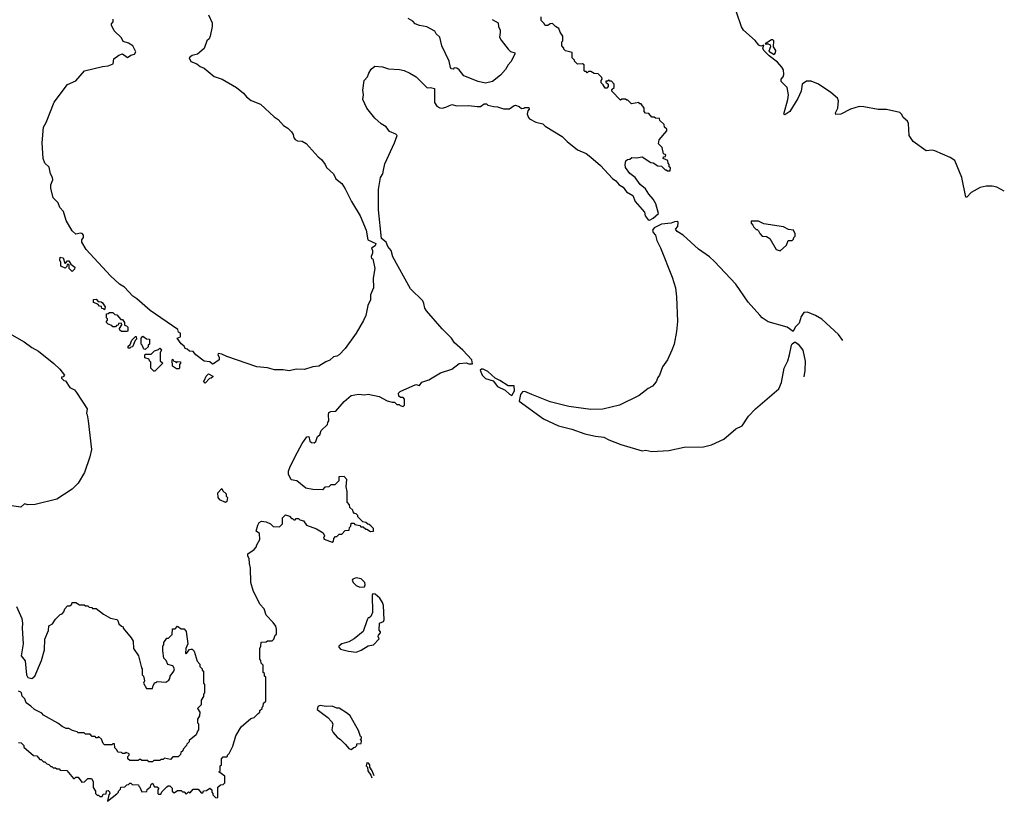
# Model space of a CAD drawing. Extents: x 1863017 to 1989460, y 394564 to 532820.
# Tile 15 of 213: x 1943586 to 1951808, y 398000 to 404522. Entities that reach past the tile are written whole.
import ezdxf

# ---------------------------------------------------------------- set-up
doc = ezdxf.new("R2010")
doc.units = 0

msp = doc.modelspace()

# ---------------------------------------------------------------- linework, layer by layer
at = {"layer": '0CON10XD'}
for points in [[(1945517.7, 403847.7), (1945595.8, 403815.8), (1945711.7, 403711.7), (1945745, 403689.2), (1945789.4, 403639.4), (1945825, 403615.8), (1945856, 403585), (1945870, 403565), (1945874, 403535), (1945885, 403521.2), (1945905, 403510), (1945945, 403507.5), (1945977.8, 403487.8), (1946077.9, 403377.9), (1946105, 403355.8), (1946136.9, 403315), (1946147.5, 403287.5), (1946205.8, 403235), (1946226, 403195), (1946275.6, 403155.6), (1946305, 403110), (1946356.2, 403005), (1946430, 402885), (1946480, 402765), (1946493.8, 402685), (1946559.2, 402655), (1946554.5, 402635.5), (1946522.5, 402615), (1946532.5, 402595), (1946533.3, 402575), (1946520, 402545), (1946525, 402530), (1946535, 402527.5), (1946552, 402445), (1946538.8, 402365), (1946540, 402285), (1946516.2, 402225), (1946514.2, 402185), (1946494.2, 402135.8), (1946475.7, 402055), (1946457.9, 402012.1), (1946394.2, 401905), (1946305, 401778), (1946255, 401726.2), (1946235, 401713.3), (1946205, 401707.5), (1946175, 401680), (1946142.3, 401667.7), (1946085, 401631.2), (1946035, 401625.8), (1945965, 401602.5), (1945894.2, 401605.8), (1945835, 401592.5), (1945785, 401600.8), (1945715, 401601.4), (1945655, 401615.7), (1945565, 401624.3), (1945315, 401710.8), (1945275, 401730.8), (1945243.8, 401736.2), (1945241.2, 401725), (1945250.8, 401705), (1945251.4, 401685), (1945205, 401650), (1945195, 401648.8), (1945175, 401666.2), (1945125, 401673.8), (1945056.7, 401725), (1945033.8, 401753.8), (1945005, 401756.7), (1944985, 401773.3), (1944967, 401777), (1944958.3, 401798.3), (1944935, 401817.5), (1944900, 401865), (1944927.5, 401875), (1944927.5, 401905), (1944912.5, 401915), (1944905.9, 401935.9), (1944675, 402096), (1944565, 402194), (1944530, 402215), (1944460, 402290), (1944420, 402315), (1944343.8, 402385), (1944140, 402605), (1944103.8, 402665), (1944106.2, 402685), (1944118, 402705), (1944118, 402725), (1944107.9, 402737.9), (1944095, 402741.4), (1944055, 402731.2), (1944025, 402758.8), (1943975, 402847.5), (1943951.2, 402921.2), (1943921.2, 402955), (1943906.7, 402995), (1943866.7, 403035), (1943846, 403115), (1943846, 403145), (1943862, 403185), (1943861.2, 403205), (1943843.3, 403235), (1943831.7, 403291.7), (1943796.7, 403325), (1943781.2, 403365), (1943774, 403495), (1943784, 403625), (1943808, 403665), (1943873.8, 403835), (1943985, 403982.5), (1944055, 404012.5), (1944127.5, 404095), (1944277.3, 404132.7), (1944325, 404138), (1944366.1, 404153.9), (1944372.5, 404195), (1944413.8, 404226.2), (1944445, 404236.7), (1944485, 404207.5), (1944515, 404226.7), (1944545, 404233.3), (1944556.2, 404255), (1944530, 404305), (1944495, 404326.7), (1944450.7, 404340.7), (1944435, 404370), (1944375, 404430), (1944352.5, 404475), (1944353.3, 404486.7), (1944367.5, 404505), (1944367, 404527)], [(1945163.6, 404563.6), (1945193.3, 404495), (1945193.3, 404465), (1945177.5, 404385), (1945168.3, 404361.7), (1945150, 404345), (1945125, 404282.5), (1945070, 404235), (1945025, 404222.5), (1945000, 404205), (1945015, 404172.5), (1945065, 404152.5), (1945091.7, 404131.7), (1945125, 404116.7), (1945209.3, 404049.3), (1945277.5, 404025), (1945395, 403956.7), (1945455, 403910), (1945478.8, 403878.8), (1945517.7, 403847.7)], [(1946624.7, 403265.3), (1946635, 403318.8), (1946715, 403493.3), (1946736.7, 403556.7), (1946727, 403567), (1946675, 403590), (1946645, 403627.5), (1946605, 403652.5), (1946550.7, 403700.7), (1946483.9, 403783.9), (1946452.5, 403855), (1946457.5, 403895), (1946452.5, 403935), (1946462.5, 404015), (1946490, 404045), (1946500, 404075), (1946521.4, 404108.6), (1946552.5, 404135), (1946615, 404130), (1946665, 404113.3), (1946756.1, 404106.1), (1946795, 404096.7), (1946845, 404076.7), (1946897.5, 404045), (1946985, 403957.5), (1946995, 403952.5), (1947015, 403957.5), (1947048.3, 403948.3), (1947050.7, 403830.7), (1947070.5, 403800.5), (1947095, 403786.7), (1947115, 403784), (1947145, 403791.2), (1947195, 403813.3), (1947235, 403803.8), (1947335, 403806.2), (1947405, 403796.7), (1947435, 403797.5), (1947465, 403820), (1947485, 403820), (1947495, 403810), (1947545, 403796.7), (1947575, 403796.2), (1947627, 403777), (1947675, 403777.5), (1947713.9, 403806.1), (1947725, 403807.5), (1947757, 403797), (1947775, 403780), (1947797, 403783), (1947805, 403790), (1947838.3, 403788.3), (1947840, 403775), (1947828.3, 403761.7), (1947822.5, 403735), (1947833.3, 403705), (1947844.2, 403694.2), (1947896.1, 403666.1), (1947955, 403652.5), (1947973.9, 403633.9), (1948115, 403547.5), (1948157.5, 403505), (1948245, 403436.7), (1948315, 403406), (1948355.6, 403375.6), (1948436.2, 403305), (1948535, 403196.7), (1948565, 403177.5), (1948592.5, 403145), (1948625, 403123.3), (1948652.5, 403085), (1948705.9, 403055.9), (1948726.2, 403005), (1948802.5, 402915), (1948810, 402885), (1948832.5, 402852.5), (1948845, 402850), (1948875, 402864.5), (1948920, 402905), (1948896.7, 402985), (1948876, 403025), (1948838, 403065), (1948811.2, 403111.2), (1948767.3, 403147.3), (1948724.4, 403204.4), (1948679.5, 403239.5), (1948645, 403290), (1948642, 403315), (1948647.5, 403345), (1948660, 403355), (1948681.7, 403358.3), (1948698.3, 403371.7), (1948735, 403370), (1948785, 403377.5), (1948855, 403330), (1948875, 403327.5), (1948915, 403302.5), (1948945, 403300), (1948975, 403270), (1948985, 403270), (1948995, 403260), (1949018.3, 403261.7), (1949020, 403285), (1949010, 403295), (1949010, 403315), (1949000, 403325), (1948998.3, 403348.3), (1948960, 403365), (1948961.7, 403378.3), (1948978.3, 403381.7), (1948980, 403395), (1948961.7, 403401.7), (1948950, 403455), (1948920, 403485), (1948925, 403520), (1948990, 403595), (1948988.3, 403608.3), (1948970, 403625), (1948968.3, 403648.3), (1948931.7, 403681.7), (1948928.3, 403698.3), (1948895, 403700), (1948885, 403710), (1948865, 403710), (1948838.3, 403738.3), (1948811.7, 403741.7), (1948800, 403755), (1948800, 403785), (1948775, 403820), (1948765, 403820), (1948755, 403830), (1948695, 403820), (1948665, 403850), (1948655, 403850), (1948645, 403860), (1948615, 403860), (1948601.7, 403851.7), (1948530, 403925), (1948531.7, 403938.3), (1948550, 403955), (1948550, 403985), (1948528.3, 404008.3), (1948515, 404010), (1948505, 404020), (1948495, 404010), (1948481.7, 404008.3), (1948481.7, 404001.7), (1948500, 403985), (1948500, 403965), (1948488.3, 403951.7), (1948475, 403950), (1948458.3, 403978.3), (1948440, 403995), (1948440, 404015), (1948450, 404025), (1948448.3, 404038.3), (1948415, 404070), (1948383, 404073), (1948355, 404090), (1948335, 404090), (1948325, 404080), (1948315, 404090), (1948305, 404090), (1948300, 404095), (1948300, 404145), (1948285, 404152.5), (1948245, 404150), (1948220, 404175), (1948220, 404185), (1948200, 404205), (1948198.3, 404248.3), (1948143, 404263), (1948130, 404275), (1948130, 404285), (1948112.5, 404305), (1948111.7, 404338.3), (1948120, 404345), (1948120, 404385), (1948098.3, 404418.3), (1948088.3, 404448.3), (1948060, 404465), (1948035, 404490), (1948015, 404487.5), (1947997, 404473), (1947973.3, 404473.3), (1947963, 404493), (1947940, 404515), (1947940, 404545)], [(1947530, 404525), (1947580, 404495), (1947583.3, 404465), (1947597.5, 404435), (1947596.7, 404415), (1947592, 404375), (1947605, 404350), (1947666.1, 404276.1), (1947685, 404257.5), (1947720, 404245), (1947720, 404235), (1947688.3, 404171.7), (1947664.2, 404145.8), (1947643.3, 404106.7), (1947599.5, 404060.5), (1947535, 404007.5), (1947475, 403993.3), (1947415, 404006.7), (1947295, 404052.5), (1947255, 404102.5), (1947235, 404117.5), (1947215, 404120), (1947205, 404110), (1947191.7, 404111.7), (1947183, 404123), (1947173.3, 404175), (1947110, 404305), (1947093.3, 404375), (1947062.5, 404405), (1947052.5, 404425), (1946985, 404463.3), (1946923.6, 404473.6), (1946887, 404487), (1946869.3, 404509.3), (1946830.7, 404530.7)], [(1951807.6, 403090.2), (1951745, 403123.8), (1951705, 403132), (1951655, 403132), (1951605, 403120.8), (1951529.5, 403080.5), (1951495, 403042.5), (1951485, 403042.5), (1951451.9, 403205), (1951395, 403346.7), (1951355, 403373.3), (1951226.4, 403426.4), (1951205, 403432.5), (1951155, 403427.5), (1951047.5, 403505), (1951013.3, 403555), (1951006.7, 403655), (1951000, 403675), (1950963.3, 403705), (1950950.7, 403730.7), (1950935, 403746.7), (1950825, 403772.9), (1950755, 403772.2), (1950635, 403795.6), (1950595, 403796.9), (1950524.5, 403775.5), (1950442.5, 403735), (1950401.2, 403731.2), (1950396.7, 403745), (1950418.8, 403785), (1950422, 403845), (1950415, 403866.7), (1950358.8, 403915), (1950256.7, 403985), (1950195, 404008.8), (1950155, 404008), (1950120, 403985), (1950112, 403925), (1950084, 403865), (1950016, 403755), (1949975, 403727.5), (1949967.5, 403735), (1949968.8, 403745), (1950001.4, 403855), (1950004.3, 403895), (1949995.5, 403955.5), (1949943.3, 404005), (1949943.8, 404025), (1949960, 404045), (1949965.8, 404065), (1949962.7, 404102.7), (1949950, 404125), (1949915, 404168.8), (1949845, 404221.2), (1949800, 404265), (1949791.2, 404285), (1949798.3, 404308.3), (1949775, 404301.2), (1949758.3, 404308.3), (1949727.6, 404347.6), (1949630, 404435), (1949612.2, 404462.2), (1949571.2, 404585)], [(1949885, 404231.2), (1949897.5, 404245), (1949901.2, 404265), (1949881.2, 404295), (1949882, 404345), (1949875, 404353.8), (1949865, 404353.8), (1949811.7, 404321.7), (1949835, 404320), (1949851.4, 404311.4), (1949856.2, 404295), (1949840, 404260), (1949885, 404231.2)], [(1943575, 398490), (1943598.3, 398488.3), (1943620, 398465), (1943621.7, 398451.7), (1943701.7, 398381.7), (1943728.3, 398378.3), (1943755, 398350), (1943765, 398350), (1943785, 398330), (1943795, 398330), (1943811.7, 398311.7), (1943828.3, 398308.3), (1943845, 398290), (1943855, 398290), (1943865, 398280), (1943885, 398280), (1943895, 398270), (1943915, 398270), (1943925, 398260), (1943978.3, 398258.3), (1944035, 398190), (1944045, 398190), (1944055, 398200), (1944075, 398200), (1944105, 398160), (1944128.3, 398161.7), (1944155, 398190), (1944185, 398190), (1944200, 398165), (1944200, 398115), (1944220, 398085), (1944220, 398065), (1944231.7, 398051.7), (1944245, 398050), (1944255, 398040), (1944275, 398040), (1944281.7, 398058.3), (1944308.3, 398061.7), (1944311.7, 398088.3), (1944325, 398090), (1944335, 398080), (1944337.5, 398065), (1944330, 398055), (1944320, 398000), (1944398.3, 398061.7), (1944410, 398075), (1944410, 398085), (1944428.3, 398101.7), (1944431.7, 398118.3), (1944465, 398120), (1944481.7, 398138.3), (1944495, 398140), (1944505, 398150), (1944515, 398150), (1944525, 398140), (1944578.3, 398138.3), (1944580, 398125), (1944588.3, 398118.3), (1944605, 398080), (1944648.3, 398081.7), (1944651.7, 398098.3), (1944678.3, 398121.7), (1944681.7, 398138.3), (1944695, 398150), (1944711.7, 398121.7), (1944735, 398120), (1944748.3, 398108.3), (1944740, 398095), (1944740, 398065), (1944745, 398060), (1944765, 398060), (1944771.7, 398078.3), (1944815, 398120), (1944825, 398130), (1944838.3, 398128.3), (1944858.3, 398108.3), (1944860, 398085), (1944875, 398070), (1944905, 398090), (1944935, 398090), (1944945, 398080), (1944958.3, 398078.3), (1944975, 398060), (1944995, 398080), (1945008.3, 398071.7), (1945035, 398100), (1945075, 398100), (1945101.7, 398071.7), (1945115, 398070), (1945121.7, 398088.3), (1945145, 398090), (1945175, 398110), (1945190, 398095), (1945190, 398075), (1945200, 398065), (1945200, 398055), (1945221.7, 398031.7), (1945235, 398030), (1945240, 398035), (1945241.7, 398118.3), (1945261.7, 398138.3), (1945285, 398140), (1945300, 398155), (1945298.3, 398208.3), (1945250, 398245), (1945260, 398255), (1945260, 398295), (1945270, 398305), (1945270, 398355), (1945285, 398370), (1945315, 398370), (1945320, 398375), (1945320, 398385), (1945335, 398400), (1945365, 398460), (1945390, 398545), (1945435, 398620), (1945515, 398690), (1945545, 398700), (1945578.3, 398731.7), (1945590, 398745), (1945591.7, 398758.3), (1945610, 398775), (1945610, 398785), (1945620, 398795), (1945621.7, 398818.3), (1945640, 398835), (1945640, 399035), (1945630, 399045), (1945630, 399065), (1945620, 399075), (1945620, 399135), (1945601.7, 399151.7), (1945600, 399175), (1945590, 399185), (1945590, 399275), (1945600, 399295), (1945601.7, 399328.3), (1945645, 399330), (1945655, 399340), (1945695, 399340), (1945708.3, 399351.7), (1945720, 399385), (1945730, 399395), (1945730, 399435), (1945725, 399460), (1945703, 399493), (1945643.9, 399553.9), (1945627.5, 399605), (1945592.5, 399645), (1945535, 399760), (1945517, 399827), (1945513.8, 399945), (1945504, 399985), (1945502.5, 400025), (1945490, 400045), (1945490, 400065), (1945545, 400100), (1945560, 400120), (1945565, 400140), (1945592.5, 400185), (1945587.5, 400235), (1945560, 400255), (1945573.8, 400305), (1945586.7, 400325), (1945605, 400337.5), (1945645, 400332.5), (1945680, 400315), (1945703, 400293), (1945755, 400290), (1945780, 400315), (1945780, 400365), (1945805, 400390), (1945838.3, 400378.3), (1945855, 400360), (1945865, 400360), (1945875, 400350), (1945885, 400350), (1945895, 400360), (1945915, 400360), (1945925, 400350), (1945955, 400340), (1945980, 400305), (1946065, 400272.5), (1946119.5, 400239.5), (1946132.5, 400215), (1946122.5, 400195), (1946127, 400187), (1946195, 400163.3), (1946205, 400170), (1946208.3, 400191.7), (1946221.7, 400208.3), (1946235, 400210), (1946255, 400230), (1946275, 400230), (1946305, 400260), (1946338.3, 400261.7), (1946340, 400285), (1946350, 400295), (1946355, 400320), (1946375, 400320), (1946385, 400310), (1946425, 400300), (1946435, 400290), (1946455, 400290), (1946475, 400270), (1946485, 400270), (1946515, 400250), (1946540, 400255), (1946540, 400275), (1946518.3, 400298.3), (1946505, 400310), (1946491.7, 400311.7), (1946477, 400327), (1946451.7, 400331.7), (1946410, 400375), (1946410, 400385), (1946395, 400400), (1946381.7, 400401.7), (1946370, 400415), (1946368.3, 400428.3), (1946341.7, 400451.7), (1946340, 400475), (1946320, 400495), (1946320, 400585), (1946312.5, 400625), (1946317.5, 400685), (1946295, 400710), (1946251.7, 400708.3), (1946250, 400675), (1946218.3, 400641.7), (1946185, 400640), (1946167, 400623), (1946135, 400620), (1946115, 400600), (1946035, 400602.5), (1945975, 400612.5), (1945900, 400675), (1945853.6, 400683.6), (1945830.7, 400730.7), (1945831.2, 400755), (1945844, 400795), (1945907.1, 400912.9), (1945943.8, 400985), (1945985, 401042.5), (1946000, 401045), (1946010, 401005), (1946023, 400993), (1946045, 400992.5), (1946058.3, 401001.7), (1946072.5, 401045), (1946091.7, 401058.3), (1946102.5, 401095), (1946157, 401143), (1946158.3, 401161.7), (1946167.5, 401175), (1946163.3, 401225), (1946167.5, 401245), (1946185, 401254), (1946225, 401256.7), (1946296.7, 401335), (1946353.9, 401386.1), (1946415, 401396.7), (1946465, 401392.5), (1946495, 401397.5), (1946586.4, 401376.4), (1946655, 401342.5), (1946695, 401330), (1946715, 401330), (1946735, 401310), (1946755, 401310), (1946761.7, 401301.7), (1946787, 401293), (1946800, 401305), (1946800, 401355), (1946788.3, 401368.3), (1946765, 401370), (1946751.7, 401381.7), (1946750, 401405), (1946761.7, 401418.3), (1946893, 401477), (1946925, 401470), (1946945, 401497.5), (1947003.6, 401516.4), (1947100, 401575), (1947194.2, 401605.8), (1947255, 401653.3), (1947315, 401657.5), (1947335, 401650), (1947368.3, 401651.7), (1947362.5, 401685), (1947285, 401763.3), (1947217.5, 401825), (1947191.4, 401865), (1947112.6, 401942.6), (1946982.3, 402092.3), (1946967.7, 402115), (1946961.5, 402155), (1946950.9, 402175), (1946848.1, 402275), (1946702.5, 402542.5), (1946686.7, 402595), (1946660.8, 402630.8), (1946645.6, 402665), (1946607.8, 402695), (1946583.1, 402935), (1946582.5, 403105), (1946599.5, 403205), (1946617.8, 403235), (1946624.7, 403265.3)], [(1950459, 401843.8), (1950422.5, 401895), (1950283, 402023), (1950230, 402055), (1950165, 402082.5), (1950135, 402080), (1950112.5, 402045), (1950095, 401990), (1950062.5, 401955), (1950045, 401920), (1949995.8, 401955.8), (1949835, 402001.2), (1949785, 402033.3), (1949766, 402056), (1949667.5, 402165), (1949565.8, 402315.8), (1949386.7, 402505), (1949345, 402543.3), (1949255, 402606.7), (1949125, 402723.8), (1949075, 402753.3), (1949062.5, 402775), (1949082.5, 402795), (1949083, 402833), (1949077.1, 402837.1), (1949055, 402836.5), (1949025.4, 402824.6), (1948945, 402817.1), (1948883.3, 402785), (1948871.2, 402765), (1948875.9, 402745.9), (1948896, 402725), (1948905, 402680), (1948937.7, 402617.7), (1949034.1, 402374.1), (1949060.8, 402285), (1949070.5, 402209.5), (1949077.5, 402005), (1949070.5, 401919.5), (1949050, 401815), (1949032, 401765), (1948995.7, 401684.3), (1948954, 401625), (1948928.8, 401555), (1948913.3, 401535), (1948900.7, 401499.3), (1948870, 401465), (1948834.2, 401445.8), (1948758.8, 401385), (1948595, 401304.3), (1948455, 401270.8), (1948355, 401269.2), (1948170, 401295), (1948014.3, 401334.3), (1947862.5, 401395), (1947805, 401420), (1947785, 401415.7), (1947768.8, 401395), (1947758, 401338), (1947960.5, 401190.5), (1948085, 401134), (1948195.8, 401105.8), (1948305, 401066), (1948395, 401046.2), (1948465, 401038.8), (1948505, 401016.2), (1948605, 400978), (1948785, 400924), (1948815, 400931.2), (1948865, 400920), (1949005, 400925.8), (1949135, 400954.2), (1949295, 400958.8), (1949363.3, 400973.3), (1949465, 401022.5), (1949565, 401106.7), (1949617.7, 401132.3), (1949671.2, 401215), (1949731.2, 401275), (1949925, 401442.5), (1949946.1, 401493.9), (1949968.6, 401615), (1949999.2, 401675), (1950014.3, 401725), (1950030, 401805), (1950035, 401816.2), (1950055, 401830), (1950065, 401830), (1950085.7, 401815.7), (1950124, 401765), (1950143.6, 401673.6), (1950143.3, 401595), (1950132.3, 401541.9)], [(1949935, 402592.5), (1949988.3, 402641.7), (1950001.7, 402678.3), (1950035, 402680), (1950048.3, 402691.7), (1950050, 402705), (1950060, 402715), (1950060, 402735), (1950047.5, 402765), (1950005, 402770), (1949965, 402793.3), (1949798.3, 402818.3), (1949755, 402840), (1949695, 402840), (1949692.5, 402825), (1949708.3, 402808.3), (1949715, 402790), (1949735, 402770), (1949745, 402770), (1949755, 402760), (1949767, 402737), (1949787, 402717), (1949821.7, 402711.7), (1949850, 402695), (1949903.6, 402603.6), (1949935, 402592.5)], [(1944025, 402420), (1944000, 402445), (1944000, 402475), (1943995, 402480), (1943981.7, 402478.3), (1943978.3, 402461.7), (1943965, 402450), (1943930, 402465), (1943930, 402495), (1943920, 402515), (1943925, 402540), (1943950, 402535), (1943961.7, 402491.7), (1943968.3, 402491.7), (1943985, 402510), (1943995, 402510), (1944011.7, 402481.7), (1944046.4, 402456.4), (1944045, 402440), (1944025, 402420)], [(1944295, 402100), (1944285, 402110), (1944271.7, 402111.7), (1944268.3, 402128.3), (1944251.7, 402131.7), (1944238.3, 402148.3), (1944201.7, 402161.7), (1944201.7, 402188.3), (1944225, 402190), (1944241.7, 402171.7), (1944267, 402167), (1944278.3, 402158.3), (1944300, 402125), (1944295, 402100)], [(1944485, 401920), (1944435, 401920), (1944421.7, 401931.7), (1944420, 401945), (1944440, 401975), (1944435, 401990), (1944411.7, 401988.3), (1944408.3, 401971.7), (1944395, 401970), (1944385, 401960), (1944365, 401960), (1944355, 401970), (1944325, 401980), (1944310, 401995), (1944310, 402005), (1944320, 402015), (1944320, 402025), (1944310, 402035), (1944311.7, 402068.3), (1944325, 402070), (1944335, 402080), (1944365, 402080), (1944381.7, 402061.7), (1944398.3, 402058.3), (1944431.7, 402021.7), (1944445, 402020), (1944460, 401995), (1944461.7, 401971.7), (1944478.3, 401968.3), (1944490, 401955), (1944490, 401925), (1944485, 401920)], [(1943462.5, 401925), (1943624, 401834), (1943686, 401786), (1943742.5, 401755), (1943872, 401652), (1943922.5, 401605), (1943960, 401555), (1943948.3, 401541.7), (1943935, 401540), (1943935, 401530), (1943955, 401510), (1943968.3, 401508.3), (1944005, 401453.3), (1944043.3, 401433.3), (1944061.7, 401411.7), (1944150, 401275), (1944142.5, 401235), (1944150, 401225), (1944157.5, 401175), (1944186.2, 400935), (1944172, 400875), (1944125.8, 400744.2), (1944074.1, 400655.9), (1944025, 400603.3), (1943895, 400521.2), (1943716.4, 400476.4), (1943655, 400473.3), (1943625, 400482.5), (1943595, 400453.3), (1943455, 400473.3)], [(1944505, 401780), (1944491.7, 401781.7), (1944491.7, 401798.3), (1944508.3, 401811.7), (1944521.7, 401848.3), (1944551.7, 401878.3), (1944558.3, 401878.3), (1944560, 401855), (1944550, 401845), (1944528.3, 401791.7), (1944515, 401790), (1944505, 401780)], [(1944635, 401770), (1944621.7, 401771.7), (1944610, 401805), (1944600, 401815), (1944600, 401865), (1944615, 401880), (1944645, 401860), (1944670, 401855), (1944670, 401815), (1944660, 401805), (1944658.3, 401791.7), (1944635, 401770)], [(1944715, 401590), (1944705, 401590), (1944680, 401615), (1944680, 401665), (1944670, 401675), (1944668.3, 401688.3), (1944631.7, 401701.7), (1944630, 401725), (1944635, 401730), (1944685, 401730), (1944711.7, 401758.3), (1944745, 401770), (1944755, 401780), (1944770, 401765), (1944760, 401745), (1944760, 401675), (1944780, 401655), (1944715, 401590)], [(1944915, 401610), (1944895, 401610), (1944861.7, 401631.7), (1944860, 401685), (1944865, 401690), (1944871.7, 401671.7), (1944885, 401670), (1944895, 401660), (1944905, 401670), (1944928.3, 401668.3), (1944930, 401655), (1944920, 401645), (1944920, 401615), (1944915, 401610)], [(1945135, 401490), (1945120, 401505), (1945130, 401515), (1945141.7, 401548.3), (1945161.7, 401568.3), (1945198.3, 401548.3), (1945198.3, 401541.7), (1945185, 401530), (1945171.7, 401528.3), (1945135, 401490)], [(1947695, 401386.7), (1947718.1, 401425), (1947715, 401466.7), (1947665, 401467.5), (1947595, 401512.5), (1947555, 401530), (1947495, 401586.2), (1947455, 401606.7), (1947443, 401607), (1947431.7, 401598.3), (1947447.5, 401555), (1947475, 401527.5), (1947538.3, 401508.3), (1947575, 401462.5), (1947640.7, 401430.7), (1947675, 401396.7), (1947695, 401386.7)], [(1945305, 400492.5), (1945257.5, 400515), (1945242.5, 400535), (1945240, 400575), (1945275, 400610), (1945281.7, 400591.7), (1945310, 400565), (1945310, 400545), (1945320, 400535), (1945317, 400503), (1945305, 400492.5)], [(1946425, 399785.8), (1946465, 399790), (1946472, 399805), (1946469.2, 399825), (1946437.6, 399857.6), (1946395.7, 399865.7), (1946366.5, 399853.5), (1946363.3, 399845), (1946370.6, 399825), (1946395, 399800), (1946425, 399785.8)], [(1943559.2, 399625), (1943602.5, 399525), (1943610, 399485), (1943605.7, 399445), (1943616.2, 399315), (1943597.5, 399215), (1943631.7, 399171.7), (1943643.3, 399055), (1943655, 399032.5), (1943686.4, 399023.6), (1943713.3, 399045), (1943768.8, 399175), (1943793.3, 399265), (1943797, 399353), (1943827.5, 399425), (1943830, 399465), (1943859.3, 399480.7), (1943885, 399520), (1943925, 399560), (1943940, 399565), (1943955, 399580), (1943963, 399607), (1943985, 399630), (1944005, 399630), (1944020, 399645), (1944025, 399660), (1944055, 399660), (1944085, 399640), (1944125, 399640), (1944135, 399630), (1944155, 399630), (1944165, 399620), (1944187, 399617), (1944195, 399610), (1944225, 399610), (1944285, 399562.5), (1944345, 399527.5), (1944397, 399517), (1944405, 399510), (1944415, 399480), (1944435, 399460), (1944450, 399455), (1944450, 399445), (1944517.5, 399365), (1944532.5, 399335), (1944537.5, 399275), (1944577.5, 399215), (1944603, 399113), (1944610, 399105), (1944610, 399055), (1944620, 399045), (1944625, 399020)], [(1946395, 399243.3), (1946438.3, 399261.7), (1946495, 399297.5), (1946540, 399305), (1946586.7, 399355), (1946580, 399375), (1946583, 399387), (1946600, 399405), (1946600, 399415), (1946588.3, 399428.3), (1946590, 399485), (1946625, 399500), (1946630, 399515), (1946622.5, 399635), (1946615, 399660), (1946592.5, 399695), (1946555, 399727.5), (1946535, 399730), (1946528.3, 399721.7), (1946532.5, 399575), (1946518.3, 399541.7), (1946505, 399530), (1946495, 399530), (1946486.4, 399513.6), (1946453, 399417), (1946377.5, 399355), (1946335, 399330), (1946276.4, 399313.6), (1946250, 399295), (1946250, 399285), (1946265, 399270), (1946331.7, 399251.7), (1946395, 399243.3)], [(1944625, 399020), (1944627.5, 399005), (1944620, 398985), (1944645, 398940), (1944695, 398940), (1944700, 398965), (1944715, 398990), (1944725, 398990), (1944735, 399000), (1944805, 398993.3), (1944830, 399010), (1944840, 399025), (1944841.2, 399045), (1944872.5, 399085), (1944877.5, 399105), (1944865, 399130), (1944821.7, 399141.7), (1944810, 399175), (1944790, 399195), (1944780, 399255), (1944780, 399295), (1944790, 399305), (1944790, 399325), (1944815, 399360), (1944828.3, 399361.7), (1944858.3, 399391.7), (1944861.7, 399438.3), (1944885, 399440), (1944905, 399460), (1944935, 399440), (1944958.3, 399438.3), (1944977, 399417), (1944990, 399315), (1944972.5, 399275), (1944970, 399235), (1944975, 399230), (1945003.3, 399266.7), (1945015, 399270), (1945025, 399270), (1945041.7, 399251.7), (1945068.3, 399168.3), (1945090, 399145), (1945090, 399125), (1945110, 399105), (1945110, 399095), (1945120, 399085), (1945120, 398985), (1945130, 398975), (1945130, 398905), (1945120, 398895), (1945120, 398875), (1945100, 398845), (1945100, 398805), (1945070, 398775), (1945090, 398745), (1945087, 398713), (1945070, 398685), (1945070, 398655), (1945080, 398645), (1945080, 398595), (1945070, 398585), (1945060, 398555), (1945001.7, 398508.3), (1945000, 398495), (1944983, 398477), (1944980, 398465), (1944950, 398435), (1944948.3, 398421.7), (1944931.7, 398408.3), (1944928.3, 398391.7), (1944908.3, 398371.7), (1944865, 398370), (1944845, 398350), (1944795, 398360), (1944785, 398350), (1944765, 398350), (1944755, 398340), (1944705, 398340), (1944695, 398330), (1944665, 398330), (1944655, 398340), (1944605, 398340), (1944595, 398350), (1944585, 398350), (1944575, 398340), (1944505, 398340), (1944490, 398355), (1944490, 398375), (1944500, 398385), (1944500, 398395), (1944475, 398407.5), (1944465, 398400), (1944445, 398400), (1944437, 398407), (1944405, 398410), (1944398.3, 398428.3), (1944380, 398445), (1944378.3, 398478.3), (1944365, 398480), (1944355, 398470), (1944295, 398470), (1944281.7, 398481.7), (1944268.3, 398518.3), (1944245, 398540), (1944235, 398530), (1944225, 398530), (1944215, 398540), (1944191.7, 398541.7), (1944175, 398560), (1944135, 398560), (1944125, 398570), (1944075, 398570), (1944065, 398580), (1944028.3, 398591.7), (1943995, 398607.5), (1943975, 398607.5), (1943940, 398625), (1943905, 398652.5), (1943785, 398720), (1943770, 398735), (1943710, 398765), (1943680, 398795), (1943640.7, 398820.7), (1943630, 398855), (1943606.3, 398876.3), (1943601.4, 398905), (1943595, 398911.4), (1943575, 398918)], [(1946355, 398432.5), (1946375, 398450), (1946388.3, 398451.7), (1946400, 398465), (1946401.7, 398478.3), (1946438.3, 398481.7), (1946440, 398505), (1946430, 398515), (1946440, 398525), (1946440, 398535), (1946431.7, 398541.7), (1946415, 398590), (1946345, 398712.5), (1946323.6, 398733.6), (1946255, 398777.5), (1946235, 398777.5), (1946195, 398792.5), (1946145, 398790), (1946095, 398800), (1946075, 398790), (1946070, 398765), (1946159.3, 398699.3), (1946190, 398665), (1946200, 398645), (1946192.5, 398595), (1946203.3, 398575), (1946236.1, 398536.1), (1946265.9, 398515.9), (1946305, 398476.7), (1946335, 398440), (1946355, 398432.5)], [(1946544.8, 398213.3), (1946530, 398255), (1946510, 398285), (1946510, 398305), (1946498.3, 398318.3), (1946485, 398320), (1946480, 398295), (1946490, 398285), (1946493, 398253), (1946518.3, 398218.3), (1946526.2, 398195.9)]]:
    msp.add_lwpolyline(points, dxfattribs=at)

doc.saveas('drawing.dxf')
